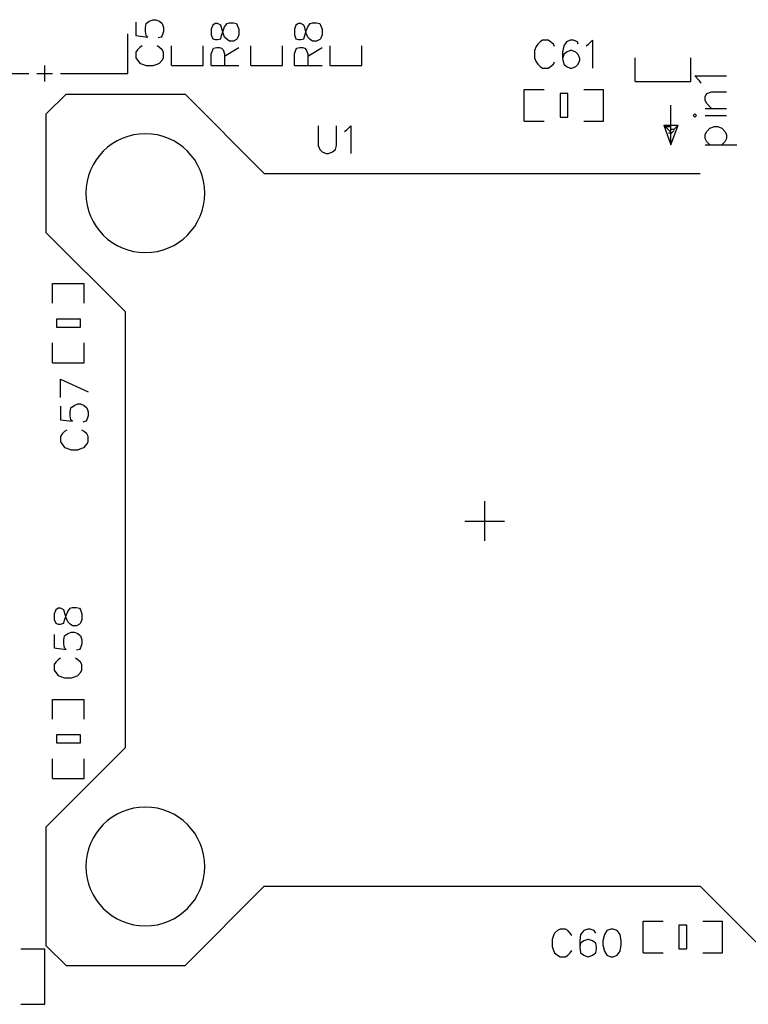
# Model space of a CAD drawing. Extents: x 38.11 to 42.78, y 50.2 to 57.
# Tile 17 of 24: x 39.71 to 40.63, y 53.89 to 55.13. Entities that reach past the tile are written whole.
import ezdxf

# ---------------------------------------------------------------- set-up
doc = ezdxf.new("R2010")
doc.units = 0
doc.layers.get('0').update_dxf_attribs({"linetype": 'CONTINUOUS'})
doc.layers.add('gto', color=1, linetype='CONTINUOUS')

# ---------------------------------------------------------------- blocks, each defined once
blk = doc.blocks.new('D92')
blk.add_lwpolyline([(-0.005, -0.015), (0.005, -0.015), (0.005, 0.015), (-0.005, 0.015)], close=True)
blk = doc.blocks.new('D93')
blk.add_lwpolyline([(-0.015, -0.005), (0.015, -0.005), (0.015, 0.005), (-0.015, 0.005)], close=True)

msp = doc.modelspace()

# ---------------------------------------------------------------- linework, layer by layer
at = {"layer": 'gto', "color": 1}
for points in [[(39.86, 55.13), (39.86, 55.113), (39.875, 55.111), (39.873, 55.113), (39.872, 55.118), (39.872, 55.123), (39.873, 55.128), (39.877, 55.131), (39.882, 55.133), (39.885, 55.133), (39.89, 55.131), (39.893, 55.128), (39.895, 55.123), (39.895, 55.118), (39.893, 55.113), (39.892, 55.111), (39.888, 55.11)], [(39.955, 55.114), (39.957, 55.109), (39.96, 55.108), (39.963, 55.108), (39.967, 55.109), (39.968, 55.113), (39.97, 55.119), (39.972, 55.124), (39.975, 55.128), (39.978, 55.129), (39.983, 55.129), (39.987, 55.128), (39.988, 55.126), (39.99, 55.121), (39.99, 55.114), (39.988, 55.109), (39.987, 55.108), (39.983, 55.106), (39.978, 55.106), (39.975, 55.108), (39.972, 55.111), (39.97, 55.116), (39.968, 55.123), (39.967, 55.126), (39.963, 55.128), (39.96, 55.128), (39.957, 55.126), (39.955, 55.121), (39.955, 55.114)], [(40.06, 55.114), (40.062, 55.109), (40.065, 55.108), (40.068, 55.108), (40.072, 55.109), (40.073, 55.113), (40.075, 55.119), (40.077, 55.124), (40.08, 55.128), (40.083, 55.129), (40.088, 55.129), (40.092, 55.128), (40.093, 55.126), (40.095, 55.121), (40.095, 55.114), (40.093, 55.109), (40.092, 55.108), (40.088, 55.106), (40.083, 55.106), (40.08, 55.108), (40.077, 55.111), (40.075, 55.116), (40.073, 55.123), (40.072, 55.126), (40.068, 55.128), (40.065, 55.128), (40.062, 55.126), (40.06, 55.121), (40.06, 55.114)], [(39.85, 55.065), (39.85, 55.115)], [(40.388, 55.099), (40.387, 55.102), (40.383, 55.105), (40.38, 55.107), (40.373, 55.107), (40.37, 55.105), (40.367, 55.102), (40.365, 55.099), (40.363, 55.094), (40.363, 55.085), (40.365, 55.08), (40.367, 55.077), (40.37, 55.074), (40.373, 55.072), (40.38, 55.072), (40.383, 55.074), (40.387, 55.077), (40.388, 55.08)], [(40.418, 55.102), (40.417, 55.105), (40.412, 55.107), (40.408, 55.107), (40.403, 55.105), (40.4, 55.1), (40.398, 55.092), (40.398, 55.084), (40.4, 55.077), (40.403, 55.074), (40.408, 55.072), (40.41, 55.072), (40.415, 55.074), (40.418, 55.077), (40.42, 55.082), (40.42, 55.084), (40.418, 55.089), (40.415, 55.092), (40.41, 55.094), (40.408, 55.094), (40.403, 55.092), (40.4, 55.089), (40.398, 55.084)], [(40.428, 55.1), (40.431, 55.102), (40.436, 55.107), (40.436, 55.072)], [(39.868, 55.1), (39.865, 55.098), (39.862, 55.095), (39.86, 55.092), (39.86, 55.085), (39.862, 55.082), (39.865, 55.078), (39.868, 55.077), (39.873, 55.075), (39.882, 55.075), (39.887, 55.077), (39.89, 55.078), (39.893, 55.082), (39.895, 55.085), (39.895, 55.092), (39.893, 55.095), (39.89, 55.098), (39.887, 55.1)], [(39.905, 55.075), (39.905, 55.1)], [(39.945, 55.075), (39.945, 55.1)], [(39.955, 55.075), (39.955, 55.09), (39.957, 55.095), (39.958, 55.097), (39.962, 55.098), (39.965, 55.098), (39.968, 55.097), (39.97, 55.095), (39.972, 55.09), (39.972, 55.075)], [(39.972, 55.087), (39.99, 55.098)], [(40.005, 55.075), (40.005, 55.1)], [(40.045, 55.075), (40.045, 55.1)], [(40.06, 55.075), (40.06, 55.09), (40.062, 55.095), (40.063, 55.097), (40.067, 55.098), (40.07, 55.098), (40.073, 55.097), (40.075, 55.095), (40.077, 55.09), (40.077, 55.075)], [(40.077, 55.087), (40.095, 55.098)], [(40.105, 55.075), (40.105, 55.1)], [(40.145, 55.075), (40.145, 55.1)], [(40.49, 55.055), (40.49, 55.085)], [(40.56, 55.055), (40.56, 55.085)], [(39.7, 55.065), (39.725, 55.065)], [(39.735, 55.065), (39.755, 55.065)], [(39.745, 55.055), (39.745, 55.075)], [(39.765, 55.065), (39.85, 55.065)], [(39.905, 55.075), (39.945, 55.075)], [(39.955, 55.075), (39.99, 55.075)], [(40.005, 55.075), (40.045, 55.075)], [(40.06, 55.075), (40.095, 55.075)], [(40.105, 55.075), (40.145, 55.075)], [(40.49, 55.055), (40.56, 55.055)], [(40.573, 55.053), (40.571, 55.056), (40.565, 55.062), (40.605, 55.062)], [(40.35, 55.045), (40.375, 55.045)], [(40.35, 55.005), (40.35, 55.045)], [(40.425, 55.005), (40.45, 55.005), (40.45, 55.045)], [(40.425, 55.045), (40.45, 55.045)], [(40.586, 55.021), (40.58, 55.027), (40.578, 55.031), (40.578, 55.036), (40.58, 55.04), (40.586, 55.042), (40.605, 55.042)], [(39.747, 55.014), (39.772, 55.039)], [(39.772, 55.039), (39.922, 55.039)], [(39.922, 55.039), (40.022, 54.939)], [(40.535, 54.975), (40.535, 55.025)], [(40.578, 55.021), (40.605, 55.021)], [(39.747, 54.864), (39.747, 55.014)], [(40.35, 55.005), (40.375, 55.005)], [(40.565, 55.01), (40.567, 55.012), (40.565, 55.014), (40.563, 55.012), (40.565, 55.01)], [(40.578, 55.012), (40.605, 55.012)], [(40.09, 54.999), (40.09, 54.974), (40.092, 54.969), (40.095, 54.966), (40.1, 54.964), (40.103, 54.964), (40.108, 54.966), (40.112, 54.969), (40.113, 54.974), (40.113, 54.999)], [(40.123, 54.992), (40.126, 54.994), (40.131, 54.999), (40.131, 54.964)], [(40.526, 55), (40.528, 54.998)], [(40.526, 55), (40.535, 54.991)], [(40.526, 55), (40.544, 55)], [(40.526, 55), (40.535, 54.975), (40.544, 55)], [(40.528, 54.998), (40.535, 54.998)], [(40.535, 54.995), (40.539, 54.995)], [(40.535, 54.989), (40.539, 54.993)], [(40.539, 54.995), (40.544, 55)], [(40.584, 54.975), (40.58, 54.979), (40.578, 54.983), (40.578, 54.988), (40.58, 54.992), (40.584, 54.996), (40.59, 54.998), (40.594, 54.998), (40.599, 54.996), (40.603, 54.992), (40.605, 54.988), (40.605, 54.983), (40.603, 54.979), (40.599, 54.975)], [(40.532, 54.99), (40.535, 54.99)], [(40.578, 54.975), (40.618, 54.975)], [(40.022, 54.939), (40.572, 54.939)], [(39.747, 54.864), (39.847, 54.764)], [(39.755, 54.8), (39.795, 54.8)], [(39.755, 54.775), (39.755, 54.8)], [(39.795, 54.775), (39.795, 54.8)], [(39.847, 54.214), (39.847, 54.764)], [(39.755, 54.7), (39.755, 54.725)], [(39.755, 54.7), (39.795, 54.7), (39.795, 54.725)], [(39.765, 54.679), (39.8, 54.663)], [(39.765, 54.656), (39.765, 54.679)], [(39.765, 54.645), (39.765, 54.628), (39.78, 54.626), (39.778, 54.628), (39.777, 54.633), (39.777, 54.638), (39.778, 54.643), (39.782, 54.646), (39.787, 54.648), (39.79, 54.648), (39.795, 54.646), (39.798, 54.643), (39.8, 54.638), (39.8, 54.633), (39.798, 54.628), (39.797, 54.626), (39.793, 54.625)], [(39.773, 54.615), (39.77, 54.613), (39.767, 54.61), (39.765, 54.607), (39.765, 54.6), (39.767, 54.597), (39.77, 54.593), (39.773, 54.592), (39.778, 54.59), (39.787, 54.59), (39.792, 54.592), (39.795, 54.593), (39.798, 54.597), (39.8, 54.6), (39.8, 54.607), (39.798, 54.61), (39.795, 54.613), (39.792, 54.615)], [(40.3, 54.475), (40.3, 54.525)], [(40.275, 54.5), (40.325, 54.5)], [(39.757, 54.376), (39.759, 54.371), (39.762, 54.37), (39.765, 54.37), (39.769, 54.371), (39.77, 54.375), (39.772, 54.381), (39.774, 54.386), (39.777, 54.39), (39.78, 54.391), (39.785, 54.391), (39.789, 54.39), (39.79, 54.388), (39.792, 54.383), (39.792, 54.376), (39.79, 54.371), (39.789, 54.37), (39.785, 54.368), (39.78, 54.368), (39.777, 54.37), (39.774, 54.373), (39.772, 54.378), (39.77, 54.385), (39.769, 54.388), (39.765, 54.39), (39.762, 54.39), (39.759, 54.388), (39.757, 54.383), (39.757, 54.376)], [(39.757, 54.357), (39.757, 54.34), (39.772, 54.338), (39.77, 54.34), (39.769, 54.345), (39.769, 54.35), (39.77, 54.355), (39.774, 54.358), (39.779, 54.36), (39.782, 54.36), (39.787, 54.358), (39.79, 54.355), (39.792, 54.35), (39.792, 54.345), (39.79, 54.34), (39.789, 54.338), (39.785, 54.337)], [(39.765, 54.327), (39.762, 54.325), (39.759, 54.322), (39.757, 54.319), (39.757, 54.312), (39.759, 54.309), (39.762, 54.305), (39.765, 54.304), (39.77, 54.302), (39.779, 54.302), (39.784, 54.304), (39.787, 54.305), (39.79, 54.309), (39.792, 54.312), (39.792, 54.319), (39.79, 54.322), (39.787, 54.325), (39.784, 54.327)], [(39.755, 54.275), (39.795, 54.275)], [(39.755, 54.25), (39.755, 54.275)], [(39.795, 54.25), (39.795, 54.275)], [(39.747, 54.114), (39.847, 54.214)], [(39.755, 54.175), (39.755, 54.2)], [(39.755, 54.175), (39.795, 54.175), (39.795, 54.2)], [(39.747, 53.964), (39.747, 54.114)], [(39.922, 53.939), (40.022, 54.039), (40.572, 54.039)], [(40.572, 54.039), (40.672, 53.939)], [(40.41, 53.977), (40.408, 53.98), (40.405, 53.983), (40.402, 53.985), (40.395, 53.985), (40.392, 53.983), (40.388, 53.98), (40.387, 53.977), (40.385, 53.972), (40.385, 53.963), (40.387, 53.958), (40.388, 53.955), (40.392, 53.952), (40.395, 53.95), (40.402, 53.95), (40.405, 53.952), (40.408, 53.955), (40.41, 53.958)], [(40.44, 53.98), (40.438, 53.983), (40.433, 53.985), (40.43, 53.985), (40.425, 53.983), (40.421, 53.978), (40.42, 53.97), (40.42, 53.962), (40.421, 53.955), (40.425, 53.952), (40.43, 53.95), (40.431, 53.95), (40.436, 53.952), (40.44, 53.955), (40.441, 53.96), (40.441, 53.962), (40.44, 53.967), (40.436, 53.97), (40.431, 53.972), (40.43, 53.972), (40.425, 53.97), (40.421, 53.967), (40.42, 53.962)], [(40.459, 53.985), (40.454, 53.983), (40.451, 53.978), (40.449, 53.97), (40.449, 53.965), (40.451, 53.957), (40.454, 53.952), (40.459, 53.95), (40.462, 53.95), (40.467, 53.952), (40.471, 53.957), (40.472, 53.965), (40.472, 53.97), (40.471, 53.978), (40.467, 53.983), (40.462, 53.985), (40.459, 53.985)], [(40.5, 53.995), (40.525, 53.995)], [(40.5, 53.955), (40.5, 53.995)], [(40.575, 53.955), (40.6, 53.955), (40.6, 53.995)], [(40.575, 53.995), (40.6, 53.995)], [(39.715, 53.96), (39.745, 53.96)], [(39.745, 53.89), (39.745, 53.96)], [(39.747, 53.964), (39.772, 53.939)], [(40.5, 53.955), (40.525, 53.955)], [(39.772, 53.939), (39.922, 53.939)], [(39.715, 53.89), (39.745, 53.89)]]:
    msp.add_lwpolyline(points, dxfattribs=at)
for points in [[(39.947, 54.914), (39.947, 54.914, 1), (39.797, 54.914), (39.797, 54.914), (39.797, 54.914, 1), (39.947, 54.914), (39.947, 54.914)], [(39.947, 54.064), (39.947, 54.064, 1), (39.797, 54.064), (39.797, 54.064), (39.797, 54.064, 1), (39.947, 54.064), (39.947, 54.064)]]:
    msp.add_lwpolyline(points, format="xyb", dxfattribs=at)

# ---------------------------------------------------------------- block references
at = {"layer": 'gto'}
for name, p in [('D92', (40.4, 55.025)), ('D93', (39.775, 54.75)), ('D93', (39.775, 54.225)), ('D92', (40.55, 53.975))]:
    msp.add_blockref(name, p, dxfattribs=at)

doc.saveas('drawing.dxf')
